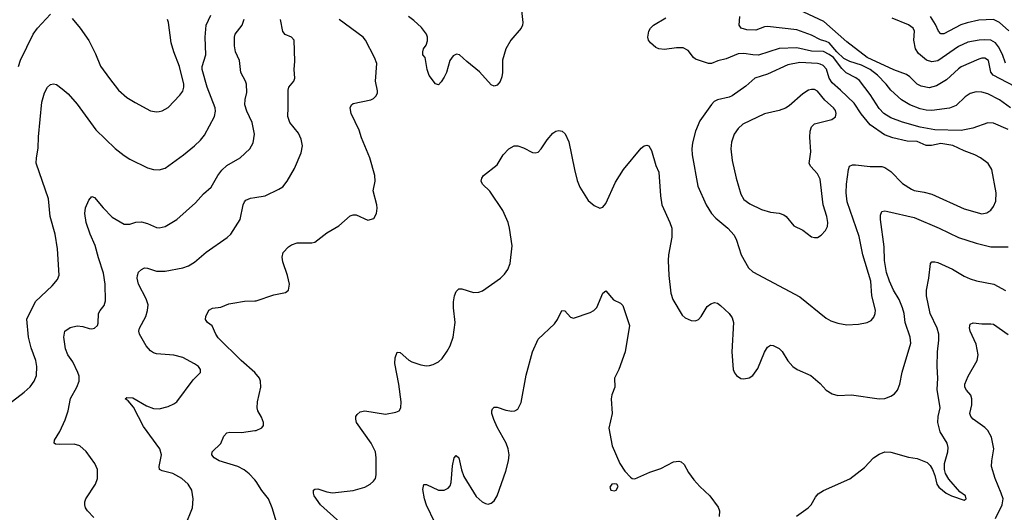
# Model space of a CAD drawing. Header units: inches. Extents: x 884691 to 1028259, y 526745 to 653629.
# Tile 228 of 241: x 1008400 to 1015103, y 634419 to 637768. Entities that reach past the tile are written whole.
import ezdxf

# ---------------------------------------------------------------- set-up
doc = ezdxf.new("R2010")
doc.units = ezdxf.units.IN
doc.header["$MEASUREMENT"] = 0
doc.layers.add('B0603', color=7, linetype='Continuous')
doc.layers.add('B0613', color=7, linetype='Continuous')

msp = doc.modelspace()

# ---------------------------------------------------------------- linework, layer by layer
at = {"layer": 'B0603', "color": 6}
for points, elevation in [([(1008190, 635051.5), (1008430, 635236.4), (1008470, 635273.2), (1008498.1, 635310), (1008514.8, 635350), (1008516.4, 635410), (1008509.7, 635450), (1008477.8, 635537.8), (1008459.9, 635610), (1008448.7, 635731.3), (1008507.2, 635852.8), (1008620.8, 635959.2), (1008657.5, 636002.5), (1008669.4, 636030.6), (1008656.9, 636210), (1008640.4, 636310), (1008607.1, 636430), (1008596, 636550), (1008512.5, 636792.5), (1008514.2, 636830), (1008525.9, 636894.1), (1008527.3, 636972.7), (1008550, 637208.4), (1008568.5, 637271.5), (1008590, 637310.1), (1008610, 637327.3), (1008630, 637332.1), (1008650, 637326.8), (1008690, 637299.2), (1008730, 637263.6), (1008790, 637194), (1008919.2, 637019.2), (1009050, 636892.8), (1009110, 636844.2), (1009150, 636819.1), (1009270, 636761.6), (1009310, 636748.8), (1009350, 636746.4), (1009390, 636758), (1009515.9, 636850), (1009590, 636910.8), (1009630, 636948.5), (1009657.5, 636982.5), (1009726.3, 637110), (1009733.7, 637146.3), (1009731.4, 637170), (1009676.2, 637310), (1009642.9, 637430), (1009641.8, 637450), (1009666.4, 637530), (1009662.4, 637650), (1009669.3, 637730), (1009700, 637800)], 3000), ([(1008390.9, 637450), (1008405.9, 637494.1), (1008491.1, 637668.9), (1008522.1, 637710), (1008610, 637804.8)], 3100), ([(1008904.7, 634384.7), (1008862, 634430), (1008848.5, 634450), (1008842.1, 634470), (1008842.9, 634490), (1008850.9, 634510), (1008914.7, 634610), (1008930.3, 634649.7), (1008928.5, 634710), (1008911.9, 634750), (1008852.6, 634832.6), (1008810, 634870.9), (1008770, 634882.5), (1008670, 634879.2), (1008643.2, 634883.2), (1008633.3, 634890), (1008637, 634910), (1008672.7, 634967.3), (1008710, 635048.2), (1008730.7, 635110), (1008746.4, 635193.6), (1008789.7, 635270), (1008803.6, 635310), (1008803.8, 635343.8), (1008795.5, 635370), (1008762.4, 635442.4), (1008728.5, 635490), (1008712.2, 635530), (1008700.7, 635610), (1008707, 635650), (1008743.7, 635676.3), (1008790, 635686.7), (1008830, 635682.4), (1008872.1, 635667.9), (1008890, 635665.9), (1008910, 635671.7), (1008928.3, 635690), (1008934.4, 635705.6), (1008937, 635770), (1008946.7, 635790), (1008974.8, 635825.2), (1008984.1, 635855.9), (1008982.5, 635970), (1008970, 636044.5), (1008935.6, 636150), (1008914.1, 636234.1), (1008880.4, 636310), (1008852.5, 636390), (1008842.1, 636450), (1008847.7, 636490), (1008870, 636541.7), (1008890, 636565.8), (1008910, 636560.2), (1008968.5, 636488.5), (1009030, 636426.5), (1009110, 636378.3), (1009150, 636378.2), (1009190, 636392.4), (1009230, 636395), (1009270, 636383.1), (1009330, 636355.2), (1009350, 636352.4), (1009390, 636362.3), (1009470, 636410.5), (1009596.8, 636523.2), (1009650, 636583.9), (1009702.8, 636630), (1009747.7, 636710), (1009775.3, 636744.7), (1009810, 636776.3), (1009901.2, 636830), (1009966.4, 636890), (1009988.8, 636930), (1009997.1, 636990), (1009982.1, 637070), (1009946.4, 637146.4), (1009933.1, 637190), (1009934.2, 637225.8), (1009946.6, 637273.4), (1009944, 637330), (1009937.7, 637350), (1009904.2, 637410), (1009896.1, 637490), (1009869.7, 637550), (1009861.9, 637590), (1009861.6, 637650), (1009867.5, 637670), (1009913.9, 637730), (1009927.8, 637772.2)], 2900), ([(1008756.7, 637776.7), (1008811.6, 637710), (1008870, 637626), (1008916.3, 637536.3), (1008950, 637451.3), (1009010, 637368.9), (1009071.8, 637290), (1009130, 637240.3), (1009184.8, 637204.8), (1009290, 637149.2), (1009330, 637141.6), (1009350, 637143.3), (1009370, 637148.3), (1009410, 637171.6), (1009490, 637255.7), (1009510, 637282.6), (1009517.9, 637310), (1009517.5, 637330), (1009487.4, 637450), (1009448.9, 637550), (1009432, 637610), (1009413.1, 637750), (1009405.9, 637770)], 3100), ([(1009527.5, 634332.5), (1009576, 634450), (1009579.7, 634510), (1009570.9, 634570), (1009545.7, 634610), (1009502.6, 634650), (1009441.8, 634681.8), (1009370, 634699.9), (1009351.9, 634710), (1009349.1, 634730), (1009364, 634810), (1009353, 634850), (1009243.3, 635003.3), (1009173.8, 635133.8), (1009137.7, 635177.7), (1009118.5, 635190), (1009130, 635200.2), (1009170, 635198.2), (1009263.2, 635143.2), (1009310, 635124.2), (1009350, 635122.3), (1009410, 635137.9), (1009450, 635156), (1009470, 635171.1), (1009579.6, 635320.4), (1009630, 635369.4), (1009631.4, 635390), (1009616.7, 635410), (1009590, 635429.5), (1009511.1, 635471.1), (1009450, 635488.3), (1009330, 635496.8), (1009310, 635503.2), (1009290, 635516.8), (1009261.5, 635550), (1009214.7, 635630), (1009210.5, 635650), (1009214.6, 635670), (1009257.6, 635750), (1009269.3, 635790), (1009273.4, 635830), (1009261.3, 635870), (1009207.9, 635970), (1009199.8, 636010), (1009201.1, 636030), (1009208.6, 636051.4), (1009229.3, 636070.7), (1009250, 636080.2), (1009270, 636078.4), (1009330, 636057.5), (1009390, 636059), (1009510, 636080.2), (1009550, 636095.4), (1009590, 636118.7), (1009670, 636187.2), (1009811.8, 636288.2), (1009836.1, 636310), (1009901.5, 636410), (1009921.9, 636510), (1009929.5, 636530.5), (1009939.2, 636540.8), (1009970, 636555), (1010000, 636559.9)], 2800), ([(1010000.1, 635370), (1009907.6, 635450), (1009750, 635605.5), (1009734.5, 635630), (1009710, 635687), (1009679.4, 635710), (1009665.2, 635730), (1009666.6, 635750), (1009687.6, 635792.4), (1009712.6, 635807.4), (1009770, 635814), (1009823.7, 635836.3), (1009850, 635842), (1009930, 635853.8), (1010000, 635856.9)], 2700), ([(1010000, 634640.2), (1009961.2, 634681.3), (1009928.5, 634708.5), (1009885, 634730), (1009758.5, 634770), (1009723, 634790), (1009708.5, 634810), (1009711.1, 634830), (1009770, 634886.4), (1009790, 634936), (1009810, 634959.1), (1009830, 634963.4), (1009910, 634960.6), (1010000, 634974.4)], 2700)]:
    msp.add_lwpolyline(points, dxfattribs=dict(at, elevation=elevation))
at = {"layer": 'B0613', "color": 6}
for points, elevation in [([(1011814, 637850), (1011825.4, 637750), (1011822.9, 637730), (1011813, 637710), (1011743, 637630), (1011709.6, 637570), (1011686.4, 637493.6), (1011685.5, 637410), (1011680.9, 637379.1), (1011670, 637347.8), (1011650, 637322.9), (1011630, 637316.8), (1011610, 637325.6), (1011530, 637414.7), (1011442.8, 637482.8), (1011394.2, 637530), (1011372.9, 637532.9), (1011350, 637521.7), (1011326.9, 637490), (1011304.2, 637410), (1011290, 637376.4), (1011270, 637345), (1011250, 637326.4), (1011230, 637331.6), (1011188.2, 637388.2), (1011172.8, 637430), (1011159.3, 637510), (1011144.5, 637530), (1011143.1, 637550), (1011149.2, 637569.2), (1011165.9, 637594.1), (1011175.7, 637624.3), (1011174.9, 637650), (1011168.3, 637670), (1011135, 637714.9), (1011083.2, 637763.2), (1011045.6, 637790)], 2600), ([(1015221.3, 637290), (1015027.2, 637390), (1015010.4, 637410.3), (1014994.7, 637490), (1014970, 637507), (1014950, 637507.5), (1014930, 637500.5), (1014810, 637447.5), (1014790, 637434), (1014710, 637359.7), (1014641.4, 637318.6), (1014590, 637305.2), (1014536.8, 637316.8), (1014510, 637330), (1014459.3, 637379.3), (1014435.9, 637395.9), (1014350, 637426.6), (1014170, 637510), (1014030, 637617.9), (1013874.9, 637754.9), (1013670, 637851.4)], 2400), ([(1015130, 637020.6), (1015030, 637063.6), (1014990, 637067.1), (1014889.2, 637030.8), (1014810, 637014.6), (1014630, 637020.1), (1014530, 637038.1), (1014410, 637072), (1014330, 637100.2), (1014283.3, 637130), (1014250, 637164.3), (1014190, 637260), (1014115.8, 637355.8), (1014092.7, 637372.7), (1014026.7, 637406.7), (1013996.7, 637436.7), (1013939.1, 637510), (1013910, 637532.5), (1013870.9, 637550.9), (1013790, 637553.4), (1013690, 637577), (1013570, 637571.2), (1013430, 637527), (1013390, 637528.4), (1013330, 637538.8), (1013290, 637536.6), (1013210, 637503), (1013152.3, 637487.7), (1013110, 637470.4), (1013090, 637471.2), (1013000.2, 637500.2), (1012987.2, 637510), (1012950, 637558.9), (1012916.3, 637576.3), (1012870, 637576.8), (1012790, 637564.7), (1012750, 637569.4), (1012730, 637578.5), (1012693.1, 637610), (1012681.3, 637630), (1012676.3, 637650), (1012683.3, 637690), (1012694.5, 637710), (1012715.2, 637730), (1012798.1, 637781.9)], 2600), ([(1015144.7, 637170), (1015070, 637223.7), (1014990, 637263), (1014950, 637276.2), (1014910, 637277.5), (1014870, 637266.4), (1014836.3, 637243.7), (1014774.7, 637185.3), (1014730, 637166.3), (1014610, 637150.6), (1014570, 637152.5), (1014530, 637162.5), (1014458.6, 637190), (1014403.5, 637223.5), (1014330, 637289.7), (1014298.2, 637330), (1014239.4, 637390), (1014189.9, 637430), (1014130, 637459.5), (1014050, 637484.2), (1014010, 637503.9), (1013961.7, 637550), (1013911.1, 637610), (1013890, 637620.8), (1013850.8, 637630.8), (1013790, 637663.6), (1013690, 637698.8), (1013490, 637722), (1013470, 637719.7), (1013410, 637697.1), (1013350, 637698.3), (1013310.7, 637710), (1013297.1, 637730), (1013301.1, 637790)], 2500), ([(1015133.2, 637693.2), (1015070, 637748.5), (1015030, 637770.3), (1014930, 637765.1), (1014850, 637747.6), (1014807.1, 637732.9), (1014690, 637671.9), (1014670, 637673.1), (1014655.4, 637690), (1014634.7, 637734.7), (1014601.3, 637790)], 2200), ([(1010000, 636559.9), (1010070, 636571.3), (1010164.1, 636615.9), (1010190, 636632.7), (1010221.3, 636670), (1010270, 636755.9), (1010316.9, 636863.1), (1010324.7, 636910), (1010316.1, 636956.1), (1010297.2, 636997.2), (1010239.5, 637070), (1010224.1, 637110), (1010228, 637172), (1010226.3, 637290), (1010230.9, 637310), (1010266.4, 637350), (1010272.2, 637370), (1010268.5, 637430), (1010273.7, 637486.3), (1010269.3, 637629.3), (1010249.4, 637649.4), (1010206.8, 637666.8), (1010190, 637688.7), (1010175.3, 637770)], 2800), ([(1010000, 635856.9), (1010010, 635857.4), (1010130, 635898.4), (1010210, 635913.6), (1010229.9, 635930.2), (1010236.4, 635970), (1010223.5, 636030), (1010190, 636123), (1010185.6, 636154.4), (1010194.1, 636185.9), (1010230, 636223.9), (1010250, 636237.7), (1010289.4, 636250.6), (1010388.8, 636251.2), (1010410, 636255.1), (1010490, 636319.4), (1010572.8, 636367.2), (1010650, 636434.8), (1010670, 636441.7), (1010690, 636442.2), (1010770, 636405.3), (1010810, 636417.1), (1010829.8, 636450.2), (1010833, 636487), (1010830, 636509.2), (1010805, 636605), (1010820.4, 636670), (1010816.6, 636710), (1010784, 636830), (1010725.6, 636965.6), (1010710, 637016.8), (1010655.2, 637130), (1010649.9, 637170), (1010659.6, 637190), (1010670, 637199), (1010790, 637224.1), (1010807.7, 637232.3), (1010826.7, 637250), (1010835.8, 637270), (1010836.4, 637283.6), (1010822.5, 637350), (1010831.8, 637470), (1010815.7, 637510), (1010753.2, 637630), (1010738.7, 637650), (1010573.8, 637770)], 2700), ([(1015111.6, 637471.6), (1015090.9, 637530.9), (1015064, 637584), (1015043.4, 637610), (1015010, 637627.9), (1014970, 637631.4), (1014931.5, 637628.5), (1014854.6, 637614.6), (1014790, 637585.6), (1014650, 637489.2), (1014610, 637481.1), (1014572.2, 637492.2), (1014518.8, 637538.8), (1014498.7, 637570), (1014487.7, 637630), (1014492.2, 637690), (1014481.4, 637710), (1014450, 637732.8), (1014338.7, 637778.7)], 2300), ([(1010581.9, 634350), (1010448.5, 634470), (1010404.9, 634530), (1010399.3, 634550), (1010400.6, 634570), (1010410, 634576.3), (1010430, 634577.5), (1010490, 634557.7), (1010530, 634551.9), (1010670, 634566.6), (1010748.4, 634590), (1010785.7, 634610), (1010809.3, 634630.7), (1010821, 634650), (1010826.5, 634673.5), (1010826.8, 634790), (1010821.5, 634830), (1010792.3, 634890), (1010693.5, 635030), (1010688.2, 635051.8), (1010689.2, 635070), (1010696.1, 635083.9), (1010717.9, 635102.1), (1010750, 635109.2), (1010890, 635086), (1010960.7, 635099.3), (1010983.1, 635110), (1010994.1, 635130), (1010997.4, 635170), (1010980.4, 635290), (1010953.4, 635430), (1010955.3, 635470), (1010970, 635507.3), (1010990, 635505.6), (1011050, 635453.5), (1011070, 635441.6), (1011130, 635420.6), (1011170, 635415.8), (1011190, 635418), (1011215.5, 635424.5), (1011250, 635442.5), (1011274.8, 635465.2), (1011310, 635514.7), (1011330, 635550.3), (1011350, 635610.4), (1011364, 635710), (1011352.6, 635810), (1011352.5, 635850), (1011359.2, 635890), (1011370, 635919.6), (1011390, 635938.2), (1011410, 635939), (1011490, 635913.1), (1011525.1, 635914.9), (1011550, 635923.8), (1011671.8, 636010), (1011701.2, 636038.8), (1011723.4, 636070), (1011737.9, 636110), (1011752, 636230), (1011735, 636350), (1011724.6, 636390), (1011689.8, 636470), (1011601.4, 636601.4), (1011551.2, 636650), (1011540.5, 636670), (1011545.1, 636690), (1011557.4, 636710), (1011650, 636781.2), (1011690, 636850.2), (1011730, 636891.1), (1011767, 636910), (1011790, 636910.1), (1011830, 636896.8), (1011890, 636866.2), (1011910, 636863.2), (1011930, 636868.3), (1011950, 636889.1), (1011990, 636951.8), (1012030, 636996.8), (1012050, 637010.2), (1012070, 637014.5), (1012091.7, 637010), (1012112.5, 636992.4), (1012138.4, 636938.4), (1012176.4, 636750), (1012195.4, 636675.4), (1012212.5, 636630), (1012270, 636538), (1012310, 636504.1), (1012350, 636485.7), (1012370, 636494.4), (1012390, 636517.6), (1012455.4, 636664.5), (1012510, 636750.1), (1012630, 636894.5), (1012650, 636910.8), (1012670, 636916.1), (1012683.7, 636910), (1012699.8, 636879.8), (1012730, 636777), (1012751.7, 636731.7), (1012761.3, 636570), (1012770.2, 636510.2), (1012826.6, 636390), (1012838.9, 636350), (1012840.3, 636290), (1012816.1, 636170), (1012814.5, 636130), (1012818.2, 636030), (1012833.1, 635910), (1012845.3, 635865.3), (1012910, 635759.1), (1012930, 635740.6), (1012970, 635722.7), (1012999.3, 635720.7), (1013021.3, 635730), (1013039.3, 635750), (1013080.7, 635819.3), (1013103.8, 635836.2), (1013130, 635844.6), (1013150, 635839.8), (1013170, 635825.9), (1013230, 635770.1), (1013250, 635741.4), (1013258.7, 635710), (1013246.7, 635510), (1013257.2, 635390), (1013266.5, 635366.5), (1013279.2, 635350), (1013309.6, 635329.6), (1013330, 635326.6), (1013365.6, 635334.4), (1013390, 635349.4), (1013423.8, 635396.2), (1013470, 635507.5), (1013490, 635541), (1013510, 635554.6), (1013530, 635553.5), (1013570, 635532.1), (1013590, 635513.2), (1013628.2, 635448.2), (1013662.7, 635410), (1013693.2, 635390), (1013786.4, 635350), (1013850, 635295.6), (1013890.1, 635250.1), (1013930, 635224.2), (1013970, 635212.2), (1014063.4, 635216.6), (1014249.7, 635189.7), (1014290, 635193.2), (1014330, 635208.6), (1014354.5, 635225.6), (1014374.9, 635250), (1014390.7, 635289.3), (1014407.7, 635372.3), (1014466.2, 635570), (1014461.8, 635610), (1014428.4, 635708.4), (1014421.2, 635770), (1014410, 635810), (1014386.6, 635866.6), (1014347.8, 635930), (1014320.1, 635990), (1014301.1, 636050), (1014286.6, 636130), (1014284.9, 636224.9), (1014260.2, 636410), (1014260.7, 636439.3), (1014270, 636464.3), (1014290, 636468), (1014310, 636465.1), (1014490, 636423), (1014659.8, 636350), (1014790, 636286.4), (1014910, 636248.3), (1015010, 636223.5), (1015130, 636222.8)], 2600), ([(1013687.8, 634392.2), (1013766.9, 634450), (1013787, 634470), (1013817, 634523), (1013835.5, 634544.5), (1013872.6, 634567.4), (1014050, 634646.1), (1014150, 634724.2), (1014211.2, 634790), (1014250, 634814.8), (1014290, 634829.7), (1014330, 634828.3), (1014450, 634792.8), (1014510, 634785.4), (1014577.1, 634757.2), (1014598.2, 634738.2), (1014614.9, 634710), (1014630.3, 634670), (1014643.1, 634610), (1014657.1, 634590), (1014706, 634550), (1014742.8, 634530), (1014830, 634501.6), (1014842.7, 634510), (1014837.6, 634530), (1014798.8, 634558.8), (1014725.4, 634645.4), (1014703.2, 634683.2), (1014695.3, 634710), (1014696.2, 634750), (1014719, 634830), (1014721, 634859), (1014714.4, 634890), (1014665.5, 634965.5), (1014650.4, 635030), (1014652.6, 635070), (1014666.3, 635130), (1014645.1, 635254.9), (1014650.7, 635330), (1014645.2, 635410), (1014648.6, 635510), (1014657.3, 635590), (1014656.2, 635630), (1014646.1, 635670), (1014599, 635770), (1014572.3, 635890), (1014572.8, 635930), (1014589, 636010), (1014599.8, 636110), (1014610, 636122.2), (1014630, 636122.5), (1014650, 636116.8), (1014750, 636071.8), (1014830, 636023.7), (1014870, 636006.1), (1014912.6, 635992.6), (1015031.2, 635971.2), (1015110, 635927.7)], 2500), ([(1011225.3, 634350), (1011170, 634467), (1011155.4, 634510), (1011144.9, 634575.1), (1011150, 634607.6), (1011170, 634607.5), (1011250, 634568.5), (1011290, 634568.7), (1011317.5, 634582.5), (1011330, 634598), (1011337.8, 634622.2), (1011345.6, 634734.4), (1011358.6, 634790), (1011370, 634804.9), (1011390.1, 634790), (1011407.2, 634707.2), (1011422.2, 634662.2), (1011506.4, 634526.4), (1011548, 634490), (1011570, 634479.8), (1011590, 634475.5), (1011610, 634480.2), (1011630, 634496.9), (1011650, 634530.3), (1011710, 634699.6), (1011728.1, 634770), (1011731.2, 634810), (1011725.8, 634850), (1011711.4, 634890), (1011650, 634998.3), (1011626.5, 635050), (1011614.9, 635090), (1011613.7, 635110), (1011618.1, 635121.9), (1011630, 635133.4), (1011650, 635133.3), (1011710, 635112.8), (1011750, 635106), (1011770, 635108.8), (1011790, 635120.7), (1011813.9, 635166.1), (1011848.1, 635351.9), (1011891, 635509), (1011930, 635596.8), (1012039.7, 635700.3), (1012061.3, 635730), (1012090, 635790.2), (1012110, 635789.4), (1012150, 635745), (1012170, 635739.2), (1012282.5, 635777.5), (1012308.7, 635791.3), (1012328.3, 635811.7), (1012370, 635908.8), (1012390, 635924.4), (1012442.5, 635862.5), (1012490, 635841.3), (1012505.9, 635825.9), (1012550.1, 635690), (1012522.6, 635510), (1012478.9, 635390), (1012448.1, 635330), (1012451.5, 635270), (1012430, 635218.4), (1012425.5, 635190), (1012433.3, 635090), (1012411.5, 634990), (1012432.1, 634870), (1012486.2, 634750), (1012519.7, 634699.7), (1012557.2, 634657.2), (1012568.8, 634648.8), (1012587.7, 634647.7), (1012689.1, 634690.9), (1012764.2, 634715.8), (1012850, 634761.6), (1012887.5, 634767.5), (1012902, 634762), (1012924, 634744), (1012952.6, 634690), (1012990, 634640.3), (1013030, 634594.3), (1013097.6, 634530), (1013153.9, 634453.9), (1013164.4, 634430), (1013161.1, 634390)], 2500), ([(1015043.5, 634376.5), (1015087.2, 634470), (1015094.2, 634510), (1015081.9, 634550), (1015039.6, 634650), (1015015.9, 634730), (1015017.8, 634770), (1015032.2, 634850), (1015015.1, 634930), (1014990, 634974.6), (1014970, 634994.7), (1014891.6, 635051.6), (1014874, 635070), (1014867.6, 635090), (1014880.8, 635150), (1014881.9, 635190), (1014874.4, 635214.4), (1014845.1, 635250), (1014834.6, 635270), (1014834.7, 635290), (1014856.3, 635343.7), (1014918.3, 635450), (1014924.5, 635490), (1014910, 635561.7), (1014870.8, 635650), (1014866.4, 635673.6), (1014870, 635697.3), (1014890, 635706.6), (1014950, 635699.5), (1015010, 635701.5), (1015030, 635698.1), (1015130, 635628.5)], 2400), ([(1010000, 634974.4), (1010010, 634976), (1010047.1, 634992.9), (1010058.7, 635010), (1010059.2, 635030), (1010046.3, 635066.3), (1010020.2, 635110), (1010015.9, 635130), (1010019, 635170), (1010040.9, 635270), (1010038.9, 635310), (1010031.2, 635330), (1010000.1, 635370)], 2700), ([(1010000, 634115.6), (1010090, 634161.5), (1010119.4, 634190), (1010144.3, 634230), (1010154.7, 634270), (1010155, 634330), (1010118.6, 634450), (1010092.9, 634510), (1010047.9, 634567.9), (1010010, 634629.6), (1010000, 634640.2)], 2700)]:
    msp.add_lwpolyline(points, dxfattribs=dict(at, elevation=elevation))
for points, elevation in [([(1013710, 637477.6), (1013630, 637460.4), (1013490, 637398.4), (1013404.7, 637370), (1013342.8, 637317.2), (1013250, 637250.8), (1013230, 637241.9), (1013150, 637224.3), (1013127.9, 637212.1), (1013110, 637192), (1013030, 637080.2), (1012999.8, 637010), (1012980.3, 636930), (1012975.6, 636890), (1012977.2, 636850), (1013016.1, 636636.1), (1013073.3, 636510), (1013108.4, 636450), (1013138, 636418), (1013220.8, 636350), (1013263.4, 636303.4), (1013279.3, 636270), (1013310.4, 636170), (1013361.9, 636081.9), (1013390, 636052.9), (1013710, 635883.3), (1013890, 635738.7), (1013920.9, 635720.9), (1013970, 635704.1), (1014030, 635694.3), (1014110, 635697.3), (1014170, 635708.8), (1014196.2, 635723.8), (1014214.5, 635745.5), (1014224.4, 635770), (1014225.9, 635794.1), (1014200.7, 635890), (1014193.5, 635990), (1014140, 636170), (1014114.5, 636294.5), (1014031.9, 636530), (1014026.7, 636590), (1014028.2, 636650), (1014041, 636750), (1014048.7, 636771.3), (1014070, 636781.9), (1014090, 636782.1), (1014189.5, 636769.5), (1014269.8, 636769.8), (1014290, 636764.2), (1014330, 636736.7), (1014410, 636654.1), (1014470, 636615.4), (1014490, 636607.3), (1014556.5, 636596.5), (1014610, 636581.7), (1014830, 636483.1), (1014950, 636448.5), (1014984.3, 636455.7), (1015010, 636473.8), (1015030, 636497.6), (1015044.9, 636535.1), (1015047.5, 636590), (1015017.9, 636750), (1014992.2, 636790), (1014940.1, 636830), (1014902.9, 636850), (1014830, 636877), (1014752.5, 636912.5), (1014670, 636926.1), (1014607.3, 636912.7), (1014570, 636913.3), (1014510, 636939.4), (1014442, 636942), (1014344.8, 636964.8), (1014286.1, 636986.1), (1014190, 637053.1), (1014129.1, 637129.1), (1014080, 637200), (1013988, 637290), (1013930, 637337.9), (1013910.4, 637370), (1013891.2, 637431.2), (1013870, 637456.8), (1013850, 637466.8), (1013830.2, 637470.2)], 2700), ([(1013790, 637294.2), (1013770, 637288.2), (1013730, 637264.9), (1013637.4, 637182.6), (1013613.3, 637166.7), (1013570.2, 637150), (1013470, 637127.1), (1013322.7, 637057.3), (1013290.9, 637029.1), (1013262.5, 636990), (1013245.1, 636934.9), (1013241.2, 636890), (1013250, 636810.3), (1013276.8, 636690), (1013310, 636581.2), (1013330, 636546.8), (1013370, 636515.4), (1013450, 636476.6), (1013510, 636458.9), (1013570, 636452.5), (1013601.8, 636441.8), (1013618.1, 636430), (1013670, 636366.7), (1013730, 636337.3), (1013790, 636291.6), (1013810, 636286.3), (1013830, 636287.5), (1013857, 636303), (1013885.9, 636334.1), (1013898.2, 636361.8), (1013901.2, 636390), (1013893.9, 636430), (1013869.8, 636509.8), (1013850, 636682.9), (1013830, 636720.4), (1013784.7, 636770), (1013774.8, 636790), (1013785.7, 636870), (1013778.1, 636970), (1013780, 637010), (1013790, 637040.4), (1013810, 637061.2), (1013928.9, 637090), (1013952.6, 637107.4), (1013958.6, 637130), (1013953.4, 637150), (1013940.4, 637170), (1013881.9, 637221.9), (1013830, 637281.4), (1013810, 637293.1)], 2800), ([(1012450, 634613.5), (1012430, 634609.4), (1012417.6, 634590), (1012423.8, 634570), (1012450, 634565.7), (1012459.3, 634570), (1012473.8, 634593.8), (1012464, 634610)], 2500)]:
    msp.add_lwpolyline(points, close=True, dxfattribs=dict(at, elevation=elevation))

doc.saveas('drawing.dxf')
